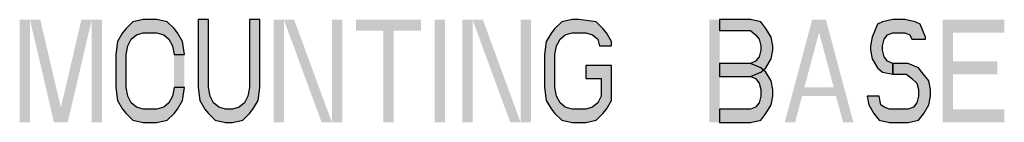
# Model space of a CAD drawing. Header units: inches. Extents: x 0 to 117, y 0 to 83.
# Tile 37 of 86: x 75.258 to 82.732, y 27.095 to 27.876. Entities that reach past the tile are written whole.
import ezdxf

# ---------------------------------------------------------------- set-up
doc = ezdxf.new("R2010")
doc.units = ezdxf.units.IN
doc.header["$LTSCALE"] = 6.431102
doc.header["$MEASUREMENT"] = 0
doc.layers.get('0').update_dxf_attribs({"linetype": 'CONTINUOUS'})

msp = doc.modelspace()

# ---------------------------------------------------------------- hatches: boundary and pattern name
at = {"linetype": 'CONTINUOUS'}
for points in [[(76.5077, 27.6105), (76.4947, 27.7102), (76.4556, 27.7767), (76.4296, 27.8099), (76.3775, 27.8598), (76.2994, 27.8764), (76.1952, 27.8764), (76.1171, 27.8598), (76.065, 27.8099), (76.0389, 27.7767), (75.9999, 27.7102), (75.9869, 27.6105), (75.9869, 27.3611), (75.9999, 27.2614), (76.0389, 27.1949), (76.065, 27.1617), (76.1171, 27.1118), (76.1952, 27.0952), (76.2994, 27.0952), (76.3775, 27.1118), (76.4296, 27.1617), (76.4556, 27.1949), (76.4947, 27.2614), (76.5077, 27.3611), (76.4296, 27.3611), (76.4165, 27.2946), (76.3905, 27.2448), (76.3514, 27.2115), (76.2994, 27.1949), (76.1952, 27.1949), (76.1431, 27.2115), (76.104, 27.2448), (76.078, 27.2946), (76.065, 27.3611), (76.065, 27.6105), (76.078, 27.677), (76.104, 27.7268), (76.1431, 27.7601), (76.1952, 27.7767), (76.2994, 27.7767), (76.3514, 27.7601), (76.3905, 27.7268), (76.4165, 27.677), (76.4296, 27.6105)], [(76.6119, 27.8764), (76.6119, 27.3611), (76.6249, 27.2614), (76.6639, 27.1949), (76.69, 27.1617), (76.7421, 27.1118), (76.8202, 27.0952), (76.8723, 27.0952), (76.9504, 27.1118), (77.0025, 27.1617), (77.0285, 27.1949), (77.0676, 27.2614), (77.0806, 27.3611), (77.0806, 27.8764), (77.0025, 27.8764), (77.0025, 27.3611), (76.9895, 27.2946), (76.9634, 27.2448), (76.9244, 27.2115), (76.8723, 27.1949), (76.8202, 27.1949), (76.7681, 27.2115), (76.729, 27.2448), (76.703, 27.2946), (76.69, 27.3611), (76.69, 27.8764)], [(79.7499, 27.677), (79.7499, 27.7102), (79.7108, 27.7767), (79.6848, 27.8099), (79.6327, 27.8598), (79.5025, 27.8764), (79.4504, 27.8764), (79.3723, 27.8598), (79.3202, 27.8099), (79.2941, 27.7767), (79.2551, 27.7102), (79.2421, 27.6105), (79.2421, 27.3611), (79.2551, 27.2614), (79.2941, 27.1949), (79.3202, 27.1617), (79.3723, 27.1118), (79.4504, 27.0952), (79.5546, 27.0952), (79.6327, 27.1118), (79.6848, 27.1617), (79.7108, 27.1949), (79.7499, 27.2614), (79.7499, 27.5274), (79.5546, 27.5274), (79.5546, 27.4276), (79.6718, 27.4276), (79.6718, 27.2946), (79.6457, 27.2448), (79.6067, 27.2115), (79.5546, 27.1949), (79.4504, 27.1949), (79.3983, 27.2115), (79.3593, 27.2448), (79.3332, 27.2946), (79.3202, 27.3611), (79.3202, 27.6105), (79.3332, 27.677), (79.3593, 27.7268), (79.3983, 27.7601), (79.4504, 27.7767), (79.5546, 27.7767), (79.6067, 27.7601), (79.6457, 27.7268), (79.6587, 27.677)], [(80.5702, 27.8764), (80.5702, 27.7933), (80.8046, 27.7933), (80.8436, 27.7601), (80.8697, 27.7268), (80.8827, 27.677), (80.8827, 27.6437), (80.8697, 27.5938), (80.8436, 27.5606), (80.8046, 27.544), (80.5702, 27.544), (80.5702, 27.4442), (80.8046, 27.4442), (80.8827, 27.4775), (80.9218, 27.5107), (80.9608, 27.5772), (80.9738, 27.6437), (80.9738, 27.677), (80.9608, 27.7434), (80.9218, 27.8099), (80.8827, 27.8598), (80.8046, 27.8764)], [(82.1327, 27.7268), (82.1327, 27.7434), (82.0936, 27.8432), (82.0546, 27.8598), (81.9764, 27.8764), (81.8853, 27.8764), (81.8072, 27.8598), (81.7681, 27.8432), (81.729, 27.7434), (81.716, 27.677), (81.716, 27.6437), (81.729, 27.5772), (81.7681, 27.5107), (81.8072, 27.4775), (81.8853, 27.4609), (81.8853, 27.544), (81.8462, 27.5606), (81.8202, 27.5938), (81.8072, 27.6437), (81.8072, 27.677), (81.8202, 27.7268), (81.8462, 27.7601), (81.8853, 27.7767), (81.9764, 27.7767), (82.0155, 27.7601), (82.0285, 27.7268)], [(80.5702, 27.544), (80.5702, 27.4442), (80.8046, 27.4442), (80.8436, 27.4276), (80.8697, 27.3944), (80.8827, 27.3445), (80.8827, 27.2946), (80.8697, 27.2448), (80.8436, 27.2115), (80.8046, 27.1949), (80.5702, 27.1949), (80.5702, 27.0952), (80.8046, 27.0952), (80.8827, 27.1118), (80.9218, 27.1617), (80.9608, 27.2282), (80.9738, 27.2946), (80.9738, 27.3445), (80.9608, 27.411), (80.9218, 27.4775), (80.8827, 27.5107), (80.8046, 27.544)], [(81.8853, 27.4609), (81.9895, 27.4609), (82.0285, 27.4276), (82.0676, 27.3944), (82.0806, 27.3445), (82.0806, 27.2946), (82.0676, 27.2448), (82.0415, 27.2115), (82.0025, 27.1949), (81.8593, 27.1949), (81.8202, 27.2115), (81.7941, 27.2282), (81.7811, 27.2946), (81.69, 27.2946), (81.703, 27.2282), (81.7421, 27.1617), (81.7811, 27.1118), (81.8593, 27.0952), (82.0025, 27.0952), (82.0806, 27.1118), (82.1197, 27.1617), (82.1587, 27.2282), (82.1718, 27.2946), (82.1718, 27.3445), (82.1587, 27.411), (82.1066, 27.4775), (82.0806, 27.5107), (82.0025, 27.544), (81.8853, 27.544)]]:
    msp.add_hatch(color=7, dxfattribs=at).paths.add_polyline_path(points)

# ---------------------------------------------------------------- linework, layer by layer
at = {"color": 7, "linetype": 'CONTINUOUS'}
for points in [[(76.5077, 27.6105), (76.4947, 27.7102), (76.4556, 27.7767), (76.4296, 27.8099), (76.3775, 27.8598), (76.2994, 27.8764), (76.1952, 27.8764), (76.1171, 27.8598), (76.065, 27.8099), (76.0389, 27.7767), (75.9999, 27.7102), (75.9869, 27.6105), (75.9869, 27.3611), (75.9999, 27.2614), (76.0389, 27.1949), (76.065, 27.1617), (76.1171, 27.1118), (76.1952, 27.0952), (76.2994, 27.0952), (76.3775, 27.1118), (76.4296, 27.1617), (76.4556, 27.1949), (76.4947, 27.2614), (76.5077, 27.3611), (76.4296, 27.3611), (76.4165, 27.2946), (76.3905, 27.2448), (76.3514, 27.2115), (76.2994, 27.1949), (76.1952, 27.1949), (76.1431, 27.2115), (76.104, 27.2448), (76.078, 27.2946), (76.065, 27.3611), (76.065, 27.6105), (76.078, 27.677), (76.104, 27.7268), (76.1431, 27.7601), (76.1952, 27.7767), (76.2994, 27.7767), (76.3514, 27.7601), (76.3905, 27.7268), (76.4165, 27.677), (76.4296, 27.6105), (76.5077, 27.6105)], [(76.6119, 27.8764), (76.6119, 27.3611), (76.6249, 27.2614), (76.6639, 27.1949), (76.69, 27.1617), (76.7421, 27.1118), (76.8202, 27.0952), (76.8723, 27.0952), (76.9504, 27.1118), (77.0025, 27.1617), (77.0285, 27.1949), (77.0676, 27.2614), (77.0806, 27.3611), (77.0806, 27.8764), (77.0025, 27.8764), (77.0025, 27.3611), (76.9895, 27.2946), (76.9634, 27.2448), (76.9244, 27.2115), (76.8723, 27.1949), (76.8202, 27.1949), (76.7681, 27.2115), (76.729, 27.2448), (76.703, 27.2946), (76.69, 27.3611), (76.69, 27.8764), (76.6119, 27.8764)], [(79.7499, 27.677), (79.7499, 27.7102), (79.7108, 27.7767), (79.6848, 27.8099), (79.6327, 27.8598), (79.5025, 27.8764), (79.4504, 27.8764), (79.3723, 27.8598), (79.3202, 27.8099), (79.2941, 27.7767), (79.2551, 27.7102), (79.2421, 27.6105), (79.2421, 27.3611), (79.2551, 27.2614), (79.2941, 27.1949), (79.3202, 27.1617), (79.3723, 27.1118), (79.4504, 27.0952), (79.5546, 27.0952), (79.6327, 27.1118), (79.6848, 27.1617), (79.7108, 27.1949), (79.7499, 27.2614), (79.7499, 27.5274), (79.5546, 27.5274), (79.5546, 27.4276), (79.6718, 27.4276), (79.6718, 27.2946), (79.6457, 27.2448), (79.6067, 27.2115), (79.5546, 27.1949), (79.4504, 27.1949), (79.3983, 27.2115), (79.3593, 27.2448), (79.3332, 27.2946), (79.3202, 27.3611), (79.3202, 27.6105), (79.3332, 27.677), (79.3593, 27.7268), (79.3983, 27.7601), (79.4504, 27.7767), (79.5546, 27.7767), (79.6067, 27.7601), (79.6457, 27.7268), (79.6587, 27.677), (79.7499, 27.677)], [(80.5702, 27.8764), (80.5702, 27.7933), (80.8046, 27.7933), (80.8436, 27.7601), (80.8697, 27.7268), (80.8827, 27.677), (80.8827, 27.6437), (80.8697, 27.5938), (80.8436, 27.5606), (80.8046, 27.544), (80.5702, 27.544), (80.5702, 27.4442), (80.8046, 27.4442), (80.8827, 27.4775), (80.9218, 27.5107), (80.9608, 27.5772), (80.9738, 27.6437), (80.9738, 27.677), (80.9608, 27.7434), (80.9218, 27.8099), (80.8827, 27.8598), (80.8046, 27.8764), (80.5702, 27.8764)], [(82.1327, 27.7268), (82.1327, 27.7434), (82.0936, 27.8432), (82.0546, 27.8598), (81.9764, 27.8764), (81.8853, 27.8764), (81.8072, 27.8598), (81.7681, 27.8432), (81.729, 27.7434), (81.716, 27.677), (81.716, 27.6437), (81.729, 27.5772), (81.7681, 27.5107), (81.8072, 27.4775), (81.8853, 27.4609), (81.8853, 27.544), (81.8462, 27.5606), (81.8202, 27.5938), (81.8072, 27.6437), (81.8072, 27.677), (81.8202, 27.7268), (81.8462, 27.7601), (81.8853, 27.7767), (81.9764, 27.7767), (82.0155, 27.7601), (82.0285, 27.7268), (82.1327, 27.7268)], [(80.5702, 27.544), (80.5702, 27.4442), (80.8046, 27.4442), (80.8436, 27.4276), (80.8697, 27.3944), (80.8827, 27.3445), (80.8827, 27.2946), (80.8697, 27.2448), (80.8436, 27.2115), (80.8046, 27.1949), (80.5702, 27.1949), (80.5702, 27.0952), (80.8046, 27.0952), (80.8827, 27.1118), (80.9218, 27.1617), (80.9608, 27.2282), (80.9738, 27.2946), (80.9738, 27.3445), (80.9608, 27.411), (80.9218, 27.4775), (80.8827, 27.5107), (80.8046, 27.544), (80.5702, 27.544)], [(81.8853, 27.4609), (81.9895, 27.4609), (82.0285, 27.4276), (82.0676, 27.3944), (82.0806, 27.3445), (82.0806, 27.2946), (82.0676, 27.2448), (82.0415, 27.2115), (82.0025, 27.1949), (81.8593, 27.1949), (81.8202, 27.2115), (81.7941, 27.2282), (81.7811, 27.2946), (81.69, 27.2946), (81.703, 27.2282), (81.7421, 27.1617), (81.7811, 27.1118), (81.8593, 27.0952), (82.0025, 27.0952), (82.0806, 27.1118), (82.1197, 27.1617), (82.1587, 27.2282), (82.1718, 27.2946), (82.1718, 27.3445), (82.1587, 27.411), (82.1066, 27.4775), (82.0806, 27.5107), (82.0025, 27.544), (81.8853, 27.544), (81.8853, 27.4609)]]:
    msp.add_lwpolyline(points, dxfattribs=at)
for points in [[(75.2577, 27.8764), (75.2577, 27.0952), (75.3358, 27.8764), (75.3358, 27.0952)], [(75.3358, 27.8764), (75.5181, 27.0952), (75.4139, 27.8764), (75.5962, 27.0952)], [(75.7264, 27.8764), (75.5441, 27.0952), (75.8046, 27.8764), (75.6223, 27.0952)], [(75.8046, 27.8764), (75.8046, 27.0952), (75.8827, 27.8764), (75.8827, 27.0952)], [(77.1848, 27.8764), (77.1848, 27.0952), (77.2629, 27.8764), (77.2629, 27.0952)], [(77.2629, 27.8764), (77.5494, 27.0952), (77.341, 27.8764), (77.6275, 27.0952)], [(77.6275, 27.8764), (77.6275, 27.0952), (77.7056, 27.8764), (77.7056, 27.0952)], [(77.8098, 27.8764), (77.8098, 27.7933), (78.3046, 27.8764), (78.3046, 27.7933)], [(78.4087, 27.8764), (78.4087, 27.0952), (78.4869, 27.8764), (78.4869, 27.0952)], [(78.6171, 27.8764), (78.6171, 27.0952), (78.6952, 27.8764), (78.6952, 27.0952)], [(78.6952, 27.8764), (78.9816, 27.0952), (78.7733, 27.8764), (79.0598, 27.0952)], [(79.0598, 27.8764), (79.0598, 27.0952), (79.1379, 27.8764), (79.1379, 27.0952)], [(80.4921, 27.0952), (80.4921, 27.8764), (80.5702, 27.0952), (80.5702, 27.8764)], [(81.065, 27.0952), (81.2733, 27.8764), (81.1431, 27.0952), (81.3514, 27.8764)], [(81.5077, 27.0952), (81.5858, 27.0952), (81.2994, 27.8764), (81.3775, 27.8764)], [(82.2629, 27.8764), (82.2629, 27.0952), (82.341, 27.8764), (82.341, 27.0952)], [(82.341, 27.8764), (82.341, 27.7767), (82.7317, 27.8764), (82.7317, 27.7767)], [(78.0181, 27.7933), (78.0181, 27.0952), (78.0962, 27.7933), (78.0962, 27.0952)], [(76.5077, 27.6105), (76.4296, 27.6105), (76.5077, 27.3611), (76.4296, 27.3611)], [(82.341, 27.5606), (82.341, 27.4609), (82.6796, 27.5606), (82.6796, 27.4609)], [(81.1692, 27.3611), (81.1692, 27.2946), (81.4817, 27.3611), (81.4817, 27.2946)], [(82.341, 27.1949), (82.341, 27.0952), (82.7317, 27.1949), (82.7317, 27.0952)]]:
    msp.add_solid(points, dxfattribs=at)

doc.saveas('drawing.dxf')
